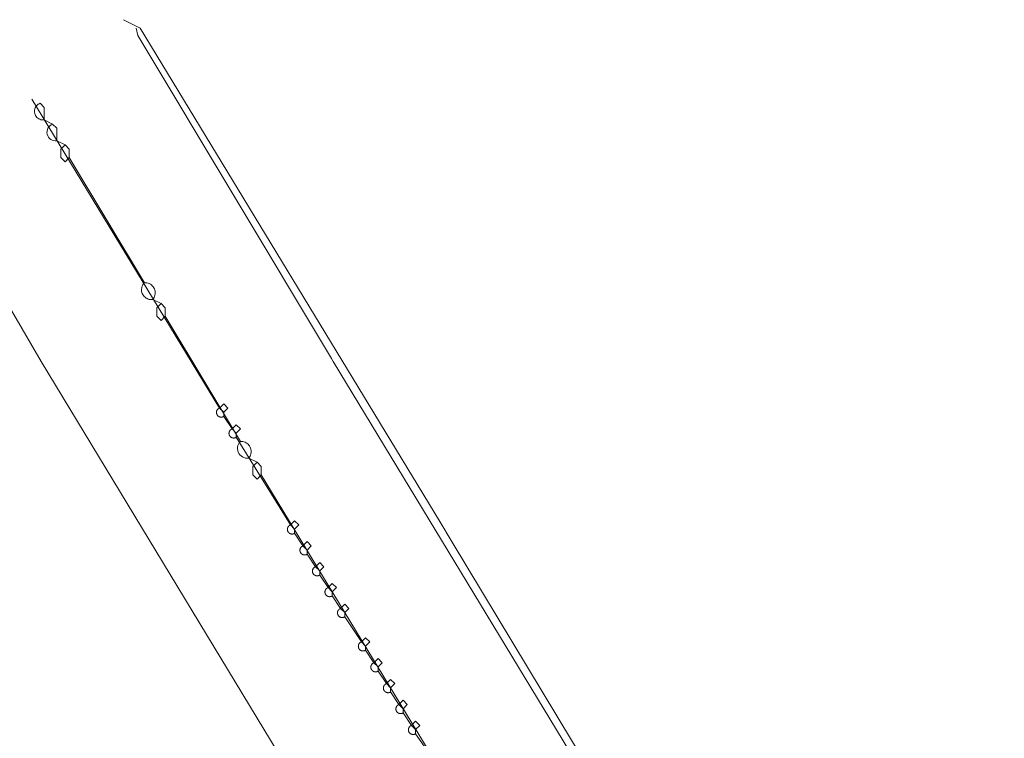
# Model space of a CAD drawing. Header units: inches. Extents: x 158416 to 160804, y 432611 to 437652.
# Tile 168 of 193: x 159251 to 159329, y 436065 to 436122. Entities that reach past the tile are written whole.
import ezdxf

# ---------------------------------------------------------------- set-up
doc = ezdxf.new("R2010")
doc.units = ezdxf.units.IN
doc.header["$MEASUREMENT"] = 0
doc.linetypes.add('DASHDOT', pattern=[0])
for name, color, linetype in [('4.2-K&L-LAAGSPANNING', 10, 'Continuous'), ('4.2-K&L-MIDDENSPANNING', 10, 'Continuous'), ('4.2-K&L-SIGNAAL UPC', 222, 'Continuous')]:
    doc.layers.add(name, color=color, linetype=linetype)

msp = doc.modelspace()

# ---------------------------------------------------------------- linework, layer by layer
at = {"layer": '4.2-K&L-LAAGSPANNING', "linetype": 'DASHDOT', "lineweight": 0, "ltscale": 2}
for points in [[(159283, 436064, 0), (159282.333, 436065, 0), (159282.333, 436065.333, 0), (159282, 436065.667, 0), (159281.333, 436066.667, 0), (159281.333, 436067, 0), (159281, 436067.333, 0), (159280.333, 436068.333, 0), (159280.333, 436068.667, 0), (159280, 436069, 0), (159279.333, 436070, 0), (159279.333, 436070.333, 0), (159279, 436070.667, 0), (159278.333, 436071.667, 0), (159278.333, 436072, 0), (159278, 436072.333, 0), (159276.667, 436074.333, 0), (159276.667, 436074.667, 0), (159276.333, 436075, 0), (159275.667, 436076, 0), (159275.667, 436076.333, 0), (159275.333, 436076.667, 0), (159274.667, 436077.667, 0), (159274.667, 436078, 0), (159274.333, 436078.333, 0), (159273.667, 436079.333, 0), (159273.667, 436079.667, 0), (159273.333, 436080, 0), (159272.667, 436081, 0), (159272.667, 436081.333, 0), (159272.333, 436081.667, 0), (159268, 436088.667, 0), (159268, 436089, 0), (159267.667, 436089.333, 0), (159267, 436090.333, 0), (159267, 436090.667, 0), (159266.667, 436091, 0), (159251.667, 436115.667, 0)], [(159373.413, 435895.06, 0), (159252.41, 436094.718, 0), (159247, 436104, 0)], [(159267, 436090.333, 0), (159266.985, 436090.324, 0), (159266.969, 436090.316, 0), (159266.953, 436090.308, 0), (159266.937, 436090.301, 0), (159266.921, 436090.295, 0), (159266.904, 436090.289, 0), (159266.887, 436090.284, 0), (159266.869, 436090.281, 0), (159266.852, 436090.278, 0), (159266.834, 436090.275, 0), (159266.817, 436090.274, 0), (159266.799, 436090.274, 0), (159266.781, 436090.274, 0), (159266.763, 436090.275, 0), (159266.746, 436090.277, 0), (159266.728, 436090.28, 0), (159266.711, 436090.284, 0), (159266.694, 436090.288, 0), (159266.677, 436090.293, 0), (159266.66, 436090.299, 0), (159266.644, 436090.306, 0), (159266.628, 436090.314, 0), (159266.612, 436090.322, 0), (159266.597, 436090.331, 0), (159266.582, 436090.341, 0), (159266.568, 436090.352, 0), (159266.554, 436090.363, 0), (159266.541, 436090.375, 0), (159266.528, 436090.387, 0), (159266.516, 436090.4, 0), (159266.505, 436090.414, 0), (159266.494, 436090.428, 0), (159266.484, 436090.442, 0), (159266.474, 436090.457, 0), (159266.466, 436090.473, 0), (159266.458, 436090.489, 0), (159266.451, 436090.505, 0), (159266.444, 436090.522, 0), (159266.439, 436090.538, 0), (159266.434, 436090.555, 0), (159266.43, 436090.573, 0), (159266.427, 436090.59, 0), (159266.424, 436090.608, 0), (159266.423, 436090.625, 0), (159266.422, 436090.643, 0), (159266.422, 436090.661, 0), (159266.423, 436090.679, 0), (159266.425, 436090.696, 0), (159266.428, 436090.714, 0), (159266.431, 436090.731, 0), (159266.436, 436090.748, 0), (159266.441, 436090.765, 0), (159266.447, 436090.782, 0), (159266.453, 436090.799, 0), (159266.461, 436090.815, 0), (159266.469, 436090.83, 0), (159266.478, 436090.846, 0), (159266.488, 436090.86, 0), (159266.498, 436090.875, 0), (159266.509, 436090.889, 0), (159266.521, 436090.902, 0), (159266.533, 436090.915, 0), (159266.546, 436090.927, 0), (159266.559, 436090.939, 0), (159266.573, 436090.95, 0), (159266.588, 436090.96, 0), (159266.603, 436090.969, 0), (159266.618, 436090.978, 0), (159266.634, 436090.986, 0), (159266.65, 436090.994, 0), (159266.667, 436091, 0), (159267, 436091.333, 0), (159267.333, 436091, 0), (159267, 436090.667, 0)], [(159268, 436088.667, 0), (159267.985, 436088.657, 0), (159267.969, 436088.649, 0), (159267.953, 436088.641, 0), (159267.937, 436088.634, 0), (159267.921, 436088.628, 0), (159267.904, 436088.622, 0), (159267.887, 436088.618, 0), (159267.869, 436088.614, 0), (159267.852, 436088.611, 0), (159267.834, 436088.608, 0), (159267.816, 436088.607, 0), (159267.799, 436088.607, 0), (159267.781, 436088.607, 0), (159267.763, 436088.608, 0), (159267.746, 436088.61, 0), (159267.728, 436088.613, 0), (159267.711, 436088.616, 0), (159267.693, 436088.621, 0), (159267.676, 436088.626, 0), (159267.66, 436088.632, 0), (159267.643, 436088.639, 0), (159267.627, 436088.647, 0), (159267.612, 436088.655, 0), (159267.596, 436088.664, 0), (159267.582, 436088.674, 0), (159267.567, 436088.685, 0), (159267.554, 436088.696, 0), (159267.54, 436088.708, 0), (159267.528, 436088.72, 0), (159267.516, 436088.733, 0), (159267.504, 436088.747, 0), (159267.493, 436088.761, 0), (159267.483, 436088.775, 0), (159267.474, 436088.79, 0), (159267.465, 436088.806, 0), (159267.457, 436088.822, 0), (159267.45, 436088.838, 0), (159267.444, 436088.855, 0), (159267.438, 436088.871, 0), (159267.433, 436088.888, 0), (159267.429, 436088.906, 0), (159267.426, 436088.923, 0), (159267.424, 436088.941, 0), (159267.422, 436088.959, 0), (159267.421, 436088.976, 0), (159267.422, 436088.994, 0), (159267.423, 436089.012, 0), (159267.425, 436089.029, 0), (159267.427, 436089.047, 0), (159267.431, 436089.064, 0), (159267.435, 436089.082, 0), (159267.44, 436089.099, 0), (159267.446, 436089.115, 0), (159267.453, 436089.132, 0), (159267.46, 436089.148, 0), (159267.469, 436089.164, 0), (159267.478, 436089.179, 0), (159267.487, 436089.194, 0), (159267.498, 436089.208, 0), (159267.509, 436089.222, 0), (159267.52, 436089.235, 0), (159267.533, 436089.248, 0), (159267.546, 436089.26, 0), (159267.559, 436089.272, 0), (159267.573, 436089.283, 0), (159267.588, 436089.293, 0), (159267.603, 436089.303, 0), (159267.618, 436089.311, 0), (159267.634, 436089.319, 0), (159267.65, 436089.327, 0), (159267.667, 436089.333, 0), (159268, 436089.667, 0), (159268.333, 436089.333, 0), (159268, 436089, 0)], [(159272.667, 436081, 0), (159272.652, 436080.991, 0), (159272.636, 436080.982, 0), (159272.62, 436080.974, 0), (159272.604, 436080.967, 0), (159272.587, 436080.961, 0), (159272.57, 436080.956, 0), (159272.553, 436080.951, 0), (159272.536, 436080.947, 0), (159272.518, 436080.944, 0), (159272.501, 436080.942, 0), (159272.483, 436080.94, 0), (159272.465, 436080.94, 0), (159272.447, 436080.94, 0), (159272.43, 436080.941, 0), (159272.412, 436080.943, 0), (159272.394, 436080.946, 0), (159272.377, 436080.95, 0), (159272.36, 436080.954, 0), (159272.343, 436080.959, 0), (159272.326, 436080.965, 0), (159272.31, 436080.972, 0), (159272.294, 436080.98, 0), (159272.278, 436080.988, 0), (159272.263, 436080.997, 0), (159272.248, 436081.007, 0), (159272.234, 436081.018, 0), (159272.22, 436081.029, 0), (159272.207, 436081.041, 0), (159272.194, 436081.053, 0), (159272.182, 436081.066, 0), (159272.17, 436081.08, 0), (159272.16, 436081.094, 0), (159272.149, 436081.109, 0), (159272.14, 436081.124, 0), (159272.131, 436081.139, 0), (159272.123, 436081.155, 0), (159272.116, 436081.171, 0), (159272.11, 436081.188, 0), (159272.104, 436081.205, 0), (159272.099, 436081.222, 0), (159272.095, 436081.239, 0), (159272.092, 436081.257, 0), (159272.09, 436081.274, 0), (159272.088, 436081.292, 0), (159272.088, 436081.31, 0), (159272.088, 436081.327, 0), (159272.089, 436081.345, 0), (159272.091, 436081.363, 0), (159272.093, 436081.38, 0), (159272.097, 436081.398, 0), (159272.101, 436081.415, 0), (159272.107, 436081.432, 0), (159272.112, 436081.449, 0), (159272.119, 436081.465, 0), (159272.127, 436081.481, 0), (159272.135, 436081.497, 0), (159272.144, 436081.512, 0), (159272.154, 436081.527, 0), (159272.164, 436081.542, 0), (159272.175, 436081.556, 0), (159272.187, 436081.569, 0), (159272.199, 436081.582, 0), (159272.212, 436081.594, 0), (159272.226, 436081.605, 0), (159272.24, 436081.616, 0), (159272.254, 436081.626, 0), (159272.269, 436081.636, 0), (159272.285, 436081.645, 0), (159272.301, 436081.653, 0), (159272.317, 436081.66, 0), (159272.333, 436081.667, 0), (159272.667, 436082, 0), (159273, 436081.667, 0), (159272.667, 436081.333, 0)], [(159273.667, 436079.333, 0), (159273.652, 436079.324, 0), (159273.636, 436079.316, 0), (159273.62, 436079.308, 0), (159273.604, 436079.301, 0), (159273.587, 436079.294, 0), (159273.57, 436079.289, 0), (159273.553, 436079.284, 0), (159273.536, 436079.281, 0), (159273.518, 436079.278, 0), (159273.501, 436079.275, 0), (159273.483, 436079.274, 0), (159273.465, 436079.274, 0), (159273.448, 436079.274, 0), (159273.43, 436079.275, 0), (159273.412, 436079.277, 0), (159273.395, 436079.28, 0), (159273.377, 436079.284, 0), (159273.36, 436079.288, 0), (159273.343, 436079.293, 0), (159273.327, 436079.299, 0), (159273.31, 436079.306, 0), (159273.294, 436079.314, 0), (159273.279, 436079.322, 0), (159273.263, 436079.331, 0), (159273.249, 436079.341, 0), (159273.234, 436079.352, 0), (159273.221, 436079.363, 0), (159273.207, 436079.375, 0), (159273.195, 436079.387, 0), (159273.183, 436079.4, 0), (159273.171, 436079.414, 0), (159273.16, 436079.428, 0), (159273.15, 436079.442, 0), (159273.141, 436079.457, 0), (159273.132, 436079.473, 0), (159273.124, 436079.489, 0), (159273.117, 436079.505, 0), (159273.111, 436079.522, 0), (159273.105, 436079.538, 0), (159273.1, 436079.555, 0), (159273.096, 436079.573, 0), (159273.093, 436079.59, 0), (159273.091, 436079.608, 0), (159273.089, 436079.625, 0), (159273.089, 436079.643, 0), (159273.089, 436079.661, 0), (159273.09, 436079.679, 0), (159273.092, 436079.696, 0), (159273.094, 436079.714, 0), (159273.098, 436079.731, 0), (159273.102, 436079.748, 0), (159273.107, 436079.765, 0), (159273.113, 436079.782, 0), (159273.12, 436079.799, 0), (159273.127, 436079.815, 0), (159273.136, 436079.83, 0), (159273.145, 436079.846, 0), (159273.154, 436079.861, 0), (159273.165, 436079.875, 0), (159273.176, 436079.889, 0), (159273.187, 436079.902, 0), (159273.2, 436079.915, 0), (159273.213, 436079.927, 0), (159273.226, 436079.939, 0), (159273.24, 436079.95, 0), (159273.255, 436079.96, 0), (159273.269, 436079.969, 0), (159273.285, 436079.978, 0), (159273.301, 436079.986, 0), (159273.317, 436079.994, 0), (159273.333, 436080, 0), (159273.667, 436080.333, 0), (159274, 436080, 0), (159273.667, 436079.667, 0)], [(159274.667, 436077.667, 0), (159274.652, 436077.657, 0), (159274.636, 436077.649, 0), (159274.62, 436077.641, 0), (159274.604, 436077.634, 0), (159274.587, 436077.628, 0), (159274.57, 436077.622, 0), (159274.553, 436077.617, 0), (159274.536, 436077.614, 0), (159274.518, 436077.611, 0), (159274.501, 436077.608, 0), (159274.483, 436077.607, 0), (159274.465, 436077.606, 0), (159274.447, 436077.607, 0), (159274.43, 436077.608, 0), (159274.412, 436077.61, 0), (159274.395, 436077.613, 0), (159274.377, 436077.616, 0), (159274.36, 436077.621, 0), (159274.343, 436077.626, 0), (159274.326, 436077.632, 0), (159274.31, 436077.639, 0), (159274.294, 436077.647, 0), (159274.278, 436077.655, 0), (159274.263, 436077.664, 0), (159274.248, 436077.674, 0), (159274.234, 436077.685, 0), (159274.22, 436077.696, 0), (159274.207, 436077.708, 0), (159274.194, 436077.72, 0), (159274.182, 436077.733, 0), (159274.171, 436077.747, 0), (159274.16, 436077.761, 0), (159274.15, 436077.775, 0), (159274.14, 436077.79, 0), (159274.132, 436077.806, 0), (159274.124, 436077.822, 0), (159274.116, 436077.838, 0), (159274.11, 436077.855, 0), (159274.104, 436077.871, 0), (159274.1, 436077.888, 0), (159274.096, 436077.906, 0), (159274.092, 436077.923, 0), (159274.09, 436077.941, 0), (159274.089, 436077.959, 0), (159274.088, 436077.976, 0), (159274.088, 436077.994, 0), (159274.089, 436078.012, 0), (159274.091, 436078.029, 0), (159274.094, 436078.047, 0), (159274.097, 436078.064, 0), (159274.102, 436078.082, 0), (159274.107, 436078.099, 0), (159274.113, 436078.115, 0), (159274.119, 436078.132, 0), (159274.127, 436078.148, 0), (159274.135, 436078.164, 0), (159274.144, 436078.179, 0), (159274.154, 436078.194, 0), (159274.164, 436078.208, 0), (159274.175, 436078.222, 0), (159274.187, 436078.235, 0), (159274.199, 436078.248, 0), (159274.212, 436078.26, 0), (159274.226, 436078.272, 0), (159274.24, 436078.283, 0), (159274.254, 436078.293, 0), (159274.269, 436078.303, 0), (159274.285, 436078.311, 0), (159274.301, 436078.319, 0), (159274.317, 436078.327, 0), (159274.333, 436078.333, 0), (159274.667, 436078.667, 0), (159275, 436078.333, 0), (159274.667, 436078, 0)], [(159275.667, 436076, 0), (159275.652, 436075.991, 0), (159275.636, 436075.982, 0), (159275.62, 436075.974, 0), (159275.604, 436075.967, 0), (159275.587, 436075.961, 0), (159275.57, 436075.956, 0), (159275.553, 436075.951, 0), (159275.536, 436075.947, 0), (159275.518, 436075.944, 0), (159275.501, 436075.942, 0), (159275.483, 436075.94, 0), (159275.465, 436075.94, 0), (159275.447, 436075.94, 0), (159275.43, 436075.941, 0), (159275.412, 436075.943, 0), (159275.394, 436075.946, 0), (159275.377, 436075.95, 0), (159275.36, 436075.954, 0), (159275.343, 436075.959, 0), (159275.326, 436075.965, 0), (159275.31, 436075.972, 0), (159275.294, 436075.98, 0), (159275.278, 436075.988, 0), (159275.263, 436075.997, 0), (159275.248, 436076.007, 0), (159275.234, 436076.018, 0), (159275.22, 436076.029, 0), (159275.207, 436076.041, 0), (159275.194, 436076.053, 0), (159275.182, 436076.066, 0), (159275.17, 436076.08, 0), (159275.16, 436076.094, 0), (159275.149, 436076.109, 0), (159275.14, 436076.124, 0), (159275.131, 436076.139, 0), (159275.123, 436076.155, 0), (159275.116, 436076.171, 0), (159275.11, 436076.188, 0), (159275.104, 436076.205, 0), (159275.099, 436076.222, 0), (159275.095, 436076.239, 0), (159275.092, 436076.257, 0), (159275.09, 436076.274, 0), (159275.088, 436076.292, 0), (159275.088, 436076.31, 0), (159275.088, 436076.327, 0), (159275.089, 436076.345, 0), (159275.091, 436076.363, 0), (159275.093, 436076.38, 0), (159275.097, 436076.398, 0), (159275.101, 436076.415, 0), (159275.107, 436076.432, 0), (159275.112, 436076.449, 0), (159275.119, 436076.465, 0), (159275.127, 436076.481, 0), (159275.135, 436076.497, 0), (159275.144, 436076.512, 0), (159275.154, 436076.527, 0), (159275.164, 436076.542, 0), (159275.175, 436076.556, 0), (159275.187, 436076.569, 0), (159275.199, 436076.582, 0), (159275.212, 436076.594, 0), (159275.226, 436076.605, 0), (159275.24, 436076.616, 0), (159275.254, 436076.626, 0), (159275.269, 436076.636, 0), (159275.285, 436076.645, 0), (159275.301, 436076.653, 0), (159275.317, 436076.66, 0), (159275.333, 436076.667, 0), (159275.667, 436077, 0), (159276, 436076.667, 0), (159275.667, 436076.333, 0)], [(159276.667, 436074.333, 0), (159276.652, 436074.324, 0), (159276.636, 436074.316, 0), (159276.62, 436074.308, 0), (159276.604, 436074.301, 0), (159276.587, 436074.294, 0), (159276.57, 436074.289, 0), (159276.553, 436074.284, 0), (159276.536, 436074.281, 0), (159276.518, 436074.278, 0), (159276.501, 436074.275, 0), (159276.483, 436074.274, 0), (159276.465, 436074.274, 0), (159276.448, 436074.274, 0), (159276.43, 436074.275, 0), (159276.412, 436074.277, 0), (159276.395, 436074.28, 0), (159276.377, 436074.284, 0), (159276.36, 436074.288, 0), (159276.343, 436074.293, 0), (159276.327, 436074.299, 0), (159276.31, 436074.306, 0), (159276.294, 436074.314, 0), (159276.279, 436074.322, 0), (159276.263, 436074.331, 0), (159276.249, 436074.341, 0), (159276.234, 436074.352, 0), (159276.221, 436074.363, 0), (159276.207, 436074.375, 0), (159276.195, 436074.387, 0), (159276.183, 436074.4, 0), (159276.171, 436074.414, 0), (159276.16, 436074.428, 0), (159276.15, 436074.442, 0), (159276.141, 436074.457, 0), (159276.132, 436074.473, 0), (159276.124, 436074.489, 0), (159276.117, 436074.505, 0), (159276.111, 436074.522, 0), (159276.105, 436074.538, 0), (159276.1, 436074.555, 0), (159276.096, 436074.573, 0), (159276.093, 436074.59, 0), (159276.091, 436074.608, 0), (159276.089, 436074.625, 0), (159276.089, 436074.643, 0), (159276.089, 436074.661, 0), (159276.09, 436074.679, 0), (159276.092, 436074.696, 0), (159276.094, 436074.714, 0), (159276.098, 436074.731, 0), (159276.102, 436074.748, 0), (159276.107, 436074.765, 0), (159276.113, 436074.782, 0), (159276.12, 436074.799, 0), (159276.127, 436074.815, 0), (159276.136, 436074.83, 0), (159276.145, 436074.846, 0), (159276.154, 436074.861, 0), (159276.165, 436074.875, 0), (159276.176, 436074.889, 0), (159276.187, 436074.902, 0), (159276.2, 436074.915, 0), (159276.213, 436074.927, 0), (159276.226, 436074.939, 0), (159276.24, 436074.95, 0), (159276.255, 436074.96, 0), (159276.269, 436074.969, 0), (159276.285, 436074.978, 0), (159276.301, 436074.986, 0), (159276.317, 436074.994, 0), (159276.333, 436075, 0), (159276.667, 436075.333, 0), (159277, 436075, 0), (159276.667, 436074.667, 0)], [(159278.333, 436071.667, 0), (159278.318, 436071.657, 0), (159278.303, 436071.649, 0), (159278.287, 436071.641, 0), (159278.27, 436071.634, 0), (159278.254, 436071.628, 0), (159278.237, 436071.622, 0), (159278.22, 436071.617, 0), (159278.202, 436071.614, 0), (159278.185, 436071.61, 0), (159278.167, 436071.608, 0), (159278.15, 436071.607, 0), (159278.132, 436071.606, 0), (159278.114, 436071.607, 0), (159278.096, 436071.608, 0), (159278.079, 436071.61, 0), (159278.061, 436071.613, 0), (159278.044, 436071.616, 0), (159278.026, 436071.621, 0), (159278.009, 436071.626, 0), (159277.993, 436071.632, 0), (159277.976, 436071.639, 0), (159277.96, 436071.647, 0), (159277.945, 436071.655, 0), (159277.929, 436071.664, 0), (159277.915, 436071.674, 0), (159277.9, 436071.684, 0), (159277.886, 436071.696, 0), (159277.873, 436071.707, 0), (159277.86, 436071.72, 0), (159277.848, 436071.733, 0), (159277.837, 436071.746, 0), (159277.826, 436071.761, 0), (159277.816, 436071.775, 0), (159277.807, 436071.79, 0), (159277.798, 436071.806, 0), (159277.79, 436071.822, 0), (159277.783, 436071.838, 0), (159277.776, 436071.854, 0), (159277.771, 436071.871, 0), (159277.766, 436071.888, 0), (159277.762, 436071.906, 0), (159277.759, 436071.923, 0), (159277.756, 436071.941, 0), (159277.755, 436071.959, 0), (159277.754, 436071.976, 0), (159277.755, 436071.994, 0), (159277.756, 436072.012, 0), (159277.757, 436072.03, 0), (159277.76, 436072.047, 0), (159277.764, 436072.064, 0), (159277.768, 436072.082, 0), (159277.773, 436072.099, 0), (159277.779, 436072.115, 0), (159277.786, 436072.132, 0), (159277.793, 436072.148, 0), (159277.802, 436072.164, 0), (159277.811, 436072.179, 0), (159277.82, 436072.194, 0), (159277.831, 436072.208, 0), (159277.842, 436072.222, 0), (159277.854, 436072.236, 0), (159277.866, 436072.248, 0), (159277.879, 436072.26, 0), (159277.892, 436072.272, 0), (159277.907, 436072.283, 0), (159277.921, 436072.293, 0), (159277.936, 436072.303, 0), (159277.952, 436072.311, 0), (159277.967, 436072.32, 0), (159277.984, 436072.327, 0), (159278, 436072.333, 0), (159278.333, 436072.667, 0), (159278.667, 436072.333, 0), (159278.333, 436072, 0)], [(159279.333, 436070, 0), (159279.318, 436069.991, 0), (159279.303, 436069.982, 0), (159279.287, 436069.974, 0), (159279.27, 436069.967, 0), (159279.254, 436069.961, 0), (159279.237, 436069.955, 0), (159279.22, 436069.951, 0), (159279.202, 436069.947, 0), (159279.185, 436069.944, 0), (159279.167, 436069.942, 0), (159279.149, 436069.94, 0), (159279.132, 436069.94, 0), (159279.114, 436069.94, 0), (159279.096, 436069.941, 0), (159279.079, 436069.943, 0), (159279.061, 436069.946, 0), (159279.044, 436069.949, 0), (159279.026, 436069.954, 0), (159279.009, 436069.959, 0), (159278.993, 436069.965, 0), (159278.976, 436069.972, 0), (159278.96, 436069.98, 0), (159278.945, 436069.988, 0), (159278.929, 436069.997, 0), (159278.914, 436070.007, 0), (159278.9, 436070.018, 0), (159278.886, 436070.029, 0), (159278.873, 436070.041, 0), (159278.86, 436070.053, 0), (159278.848, 436070.066, 0), (159278.837, 436070.08, 0), (159278.826, 436070.094, 0), (159278.816, 436070.108, 0), (159278.806, 436070.124, 0), (159278.798, 436070.139, 0), (159278.79, 436070.155, 0), (159278.783, 436070.171, 0), (159278.776, 436070.188, 0), (159278.771, 436070.205, 0), (159278.766, 436070.222, 0), (159278.762, 436070.239, 0), (159278.759, 436070.257, 0), (159278.756, 436070.274, 0), (159278.755, 436070.292, 0), (159278.754, 436070.31, 0), (159278.754, 436070.327, 0), (159278.755, 436070.345, 0), (159278.757, 436070.363, 0), (159278.76, 436070.38, 0), (159278.763, 436070.398, 0), (159278.768, 436070.415, 0), (159278.773, 436070.432, 0), (159278.779, 436070.449, 0), (159278.786, 436070.465, 0), (159278.793, 436070.481, 0), (159278.802, 436070.497, 0), (159278.811, 436070.512, 0), (159278.82, 436070.527, 0), (159278.831, 436070.542, 0), (159278.842, 436070.556, 0), (159278.854, 436070.569, 0), (159278.866, 436070.582, 0), (159278.879, 436070.594, 0), (159278.892, 436070.605, 0), (159278.906, 436070.616, 0), (159278.921, 436070.627, 0), (159278.936, 436070.636, 0), (159278.952, 436070.645, 0), (159278.967, 436070.653, 0), (159278.984, 436070.66, 0), (159279, 436070.667, 0), (159279.333, 436071, 0), (159279.667, 436070.667, 0), (159279.333, 436070.333, 0)], [(159280.333, 436068.333, 0), (159280.318, 436068.324, 0), (159280.303, 436068.315, 0), (159280.287, 436068.308, 0), (159280.27, 436068.301, 0), (159280.254, 436068.294, 0), (159280.237, 436068.289, 0), (159280.22, 436068.284, 0), (159280.202, 436068.28, 0), (159280.185, 436068.277, 0), (159280.167, 436068.275, 0), (159280.15, 436068.274, 0), (159280.132, 436068.273, 0), (159280.114, 436068.274, 0), (159280.096, 436068.275, 0), (159280.079, 436068.277, 0), (159280.061, 436068.28, 0), (159280.044, 436068.283, 0), (159280.027, 436068.288, 0), (159280.01, 436068.293, 0), (159279.993, 436068.299, 0), (159279.977, 436068.306, 0), (159279.961, 436068.314, 0), (159279.945, 436068.322, 0), (159279.93, 436068.331, 0), (159279.915, 436068.341, 0), (159279.901, 436068.352, 0), (159279.887, 436068.363, 0), (159279.874, 436068.375, 0), (159279.861, 436068.387, 0), (159279.849, 436068.4, 0), (159279.838, 436068.414, 0), (159279.827, 436068.428, 0), (159279.817, 436068.442, 0), (159279.807, 436068.457, 0), (159279.799, 436068.473, 0), (159279.791, 436068.489, 0), (159279.783, 436068.505, 0), (159279.777, 436068.522, 0), (159279.771, 436068.538, 0), (159279.767, 436068.555, 0), (159279.763, 436068.573, 0), (159279.759, 436068.59, 0), (159279.757, 436068.608, 0), (159279.756, 436068.625, 0), (159279.755, 436068.643, 0), (159279.755, 436068.661, 0), (159279.756, 436068.679, 0), (159279.758, 436068.696, 0), (159279.761, 436068.714, 0), (159279.764, 436068.731, 0), (159279.769, 436068.749, 0), (159279.774, 436068.765, 0), (159279.78, 436068.782, 0), (159279.786, 436068.799, 0), (159279.794, 436068.815, 0), (159279.802, 436068.83, 0), (159279.811, 436068.846, 0), (159279.821, 436068.861, 0), (159279.831, 436068.875, 0), (159279.842, 436068.889, 0), (159279.854, 436068.902, 0), (159279.866, 436068.915, 0), (159279.879, 436068.927, 0), (159279.893, 436068.939, 0), (159279.907, 436068.95, 0), (159279.921, 436068.96, 0), (159279.936, 436068.969, 0), (159279.952, 436068.978, 0), (159279.967, 436068.986, 0), (159279.984, 436068.994, 0), (159280, 436069, 0), (159280.333, 436069.333, 0), (159280.667, 436069, 0), (159280.333, 436068.667, 0)], [(159281.333, 436066.667, 0), (159281.318, 436066.657, 0), (159281.303, 436066.649, 0), (159281.287, 436066.641, 0), (159281.27, 436066.634, 0), (159281.254, 436066.628, 0), (159281.237, 436066.622, 0), (159281.22, 436066.617, 0), (159281.202, 436066.614, 0), (159281.185, 436066.61, 0), (159281.167, 436066.608, 0), (159281.15, 436066.607, 0), (159281.132, 436066.606, 0), (159281.114, 436066.607, 0), (159281.096, 436066.608, 0), (159281.079, 436066.61, 0), (159281.061, 436066.613, 0), (159281.044, 436066.616, 0), (159281.026, 436066.621, 0), (159281.009, 436066.626, 0), (159280.993, 436066.632, 0), (159280.976, 436066.639, 0), (159280.96, 436066.647, 0), (159280.945, 436066.655, 0), (159280.929, 436066.664, 0), (159280.915, 436066.674, 0), (159280.9, 436066.684, 0), (159280.886, 436066.696, 0), (159280.873, 436066.707, 0), (159280.86, 436066.72, 0), (159280.848, 436066.733, 0), (159280.837, 436066.746, 0), (159280.826, 436066.761, 0), (159280.816, 436066.775, 0), (159280.807, 436066.79, 0), (159280.798, 436066.806, 0), (159280.79, 436066.822, 0), (159280.783, 436066.838, 0), (159280.776, 436066.854, 0), (159280.771, 436066.871, 0), (159280.766, 436066.888, 0), (159280.762, 436066.906, 0), (159280.759, 436066.923, 0), (159280.756, 436066.941, 0), (159280.755, 436066.959, 0), (159280.754, 436066.976, 0), (159280.755, 436066.994, 0), (159280.756, 436067.012, 0), (159280.757, 436067.03, 0), (159280.76, 436067.047, 0), (159280.764, 436067.064, 0), (159280.768, 436067.082, 0), (159280.773, 436067.099, 0), (159280.779, 436067.115, 0), (159280.786, 436067.132, 0), (159280.793, 436067.148, 0), (159280.802, 436067.164, 0), (159280.811, 436067.179, 0), (159280.82, 436067.194, 0), (159280.831, 436067.208, 0), (159280.842, 436067.222, 0), (159280.854, 436067.236, 0), (159280.866, 436067.248, 0), (159280.879, 436067.26, 0), (159280.892, 436067.272, 0), (159280.907, 436067.283, 0), (159280.921, 436067.293, 0), (159280.936, 436067.303, 0), (159280.952, 436067.311, 0), (159280.967, 436067.32, 0), (159280.984, 436067.327, 0), (159281, 436067.333, 0), (159281.333, 436067.667, 0), (159281.667, 436067.333, 0), (159281.333, 436067, 0)], [(159282.333, 436065, 0), (159282.318, 436064.991, 0), (159282.303, 436064.982, 0), (159282.287, 436064.974, 0), (159282.27, 436064.967, 0), (159282.254, 436064.961, 0), (159282.237, 436064.955, 0), (159282.22, 436064.951, 0), (159282.202, 436064.947, 0), (159282.185, 436064.944, 0), (159282.167, 436064.942, 0), (159282.149, 436064.94, 0), (159282.132, 436064.94, 0), (159282.114, 436064.94, 0), (159282.096, 436064.941, 0), (159282.079, 436064.943, 0), (159282.061, 436064.946, 0), (159282.044, 436064.949, 0), (159282.026, 436064.954, 0), (159282.009, 436064.959, 0), (159281.993, 436064.965, 0), (159281.976, 436064.972, 0), (159281.96, 436064.98, 0), (159281.945, 436064.988, 0), (159281.929, 436064.997, 0), (159281.914, 436065.007, 0), (159281.9, 436065.018, 0), (159281.886, 436065.029, 0), (159281.873, 436065.041, 0), (159281.86, 436065.053, 0), (159281.848, 436065.066, 0), (159281.837, 436065.08, 0), (159281.826, 436065.094, 0), (159281.816, 436065.108, 0), (159281.806, 436065.124, 0), (159281.798, 436065.139, 0), (159281.79, 436065.155, 0), (159281.783, 436065.171, 0), (159281.776, 436065.188, 0), (159281.771, 436065.205, 0), (159281.766, 436065.222, 0), (159281.762, 436065.239, 0), (159281.759, 436065.257, 0), (159281.756, 436065.274, 0), (159281.755, 436065.292, 0), (159281.754, 436065.31, 0), (159281.754, 436065.327, 0), (159281.755, 436065.345, 0), (159281.757, 436065.363, 0), (159281.76, 436065.38, 0), (159281.763, 436065.398, 0), (159281.768, 436065.415, 0), (159281.773, 436065.432, 0), (159281.779, 436065.449, 0), (159281.786, 436065.465, 0), (159281.793, 436065.481, 0), (159281.802, 436065.497, 0), (159281.811, 436065.512, 0), (159281.82, 436065.527, 0), (159281.831, 436065.542, 0), (159281.842, 436065.556, 0), (159281.854, 436065.569, 0), (159281.866, 436065.582, 0), (159281.879, 436065.594, 0), (159281.892, 436065.605, 0), (159281.906, 436065.616, 0), (159281.921, 436065.627, 0), (159281.936, 436065.636, 0), (159281.952, 436065.645, 0), (159281.967, 436065.653, 0), (159281.984, 436065.66, 0), (159282, 436065.667, 0), (159282.333, 436066, 0), (159282.667, 436065.667, 0), (159282.333, 436065.333, 0)]]:
    msp.add_polyline3d(points, dxfattribs=at)
at = {"layer": '4.2-K&L-MIDDENSPANNING', "linetype": 'Continuous', "lineweight": 0, "ltscale": 1.75}
for points in [[(159407.667, 435748.333, 0), (159408, 435748.667, 0), (159403.493, 435853.673, 0), (159403.174, 435861.327, 0), (159403.086, 435863.353, 0), (159402.805, 435865.361, 0), (159402.333, 435867.333, 0), (159402.333, 435868, 0), (159402, 435868.333, 0), (159399.233, 435876.633, 0), (159394.216, 435896.637, 0), (159391.433, 435904.033, 0), (159275.744, 436094.718, 0), (159275.6, 436094.967, 0), (159260.133, 436120.733, 0), (159260, 436121.333, 0)], [(159261.333, 436099.667, 0), (159261.394, 436099.746, 0), (159261.444, 436099.833, 0), (159261.483, 436099.924, 0), (159261.511, 436100.02, 0), (159261.526, 436100.119, 0), (159261.529, 436100.219, 0), (159261.52, 436100.318, 0), (159261.499, 436100.416, 0), (159261.465, 436100.51, 0), (159261.421, 436100.6, 0), (159261.365, 436100.683, 0), (159261.3, 436100.758, 0), (159261.226, 436100.826, 0), (159261.144, 436100.883, 0), (159261.056, 436100.93, 0), (159260.963, 436100.965, 0), (159260.866, 436100.989, 0), (159260.767, 436101.001, 0), (159260.667, 436101, 0), (159254.667, 436111, 0), (159254.667, 436111.667, 0), (159254.333, 436112, 0), (159253.667, 436112.333, 0), (159253.667, 436113.333, 0), (159253.333, 436113.667, 0), (159252.667, 436114, 0), (159252.667, 436115, 0), (159252.333, 436115.333, 0), (159252.25, 436115.296, 0), (159252.172, 436115.247, 0), (159252.102, 436115.189, 0), (159252.04, 436115.122, 0), (159251.987, 436115.047, 0), (159251.944, 436114.966, 0), (159251.913, 436114.88, 0), (159251.893, 436114.791, 0), (159251.885, 436114.7, 0), (159251.889, 436114.608, 0), (159251.906, 436114.518, 0), (159251.934, 436114.431, 0), (159251.973, 436114.348, 0), (159252.023, 436114.272, 0), (159252.082, 436114.202, 0), (159252.151, 436114.141, 0), (159252.226, 436114.09, 0), (159252.308, 436114.049, 0), (159252.394, 436114.019, 0), (159252.484, 436114, 0), (159252.575, 436113.994, 0), (159252.667, 436114, 0)], [(159254.667, 436111, 0), (159254.333, 436110.667, 0), (159254, 436111, 0), (159254, 436111.667, 0), (159254.333, 436112, 0)], [(159269, 436087, 0), (159269.058, 436087.075, 0), (159269.106, 436087.157, 0), (159269.145, 436087.244, 0), (159269.173, 436087.334, 0), (159269.19, 436087.428, 0), (159269.196, 436087.522, 0), (159269.191, 436087.617, 0), (159269.175, 436087.711, 0), (159269.148, 436087.802, 0), (159269.111, 436087.889, 0), (159269.064, 436087.971, 0), (159269.007, 436088.047, 0), (159268.942, 436088.116, 0), (159268.869, 436088.177, 0), (159268.789, 436088.229, 0), (159268.704, 436088.271, 0), (159268.615, 436088.303, 0), (159268.523, 436088.324, 0), (159268.428, 436088.334, 0), (159268.333, 436088.333, 0), (159262.333, 436098.333, 0), (159262.333, 436099, 0), (159262, 436099.333, 0), (159261.333, 436099.667, 0), (159261.24, 436099.659, 0), (159261.147, 436099.662, 0), (159261.055, 436099.677, 0), (159260.965, 436099.702, 0), (159260.878, 436099.738, 0), (159260.797, 436099.784, 0), (159260.722, 436099.839, 0), (159260.653, 436099.903, 0), (159260.593, 436099.974, 0), (159260.542, 436100.052, 0), (159260.5, 436100.136, 0), (159260.468, 436100.223, 0), (159260.447, 436100.315, 0), (159260.437, 436100.407, 0), (159260.438, 436100.501, 0), (159260.451, 436100.593, 0), (159260.474, 436100.684, 0), (159260.508, 436100.771, 0), (159260.551, 436100.854, 0), (159260.605, 436100.93, 0), (159260.667, 436101, 0)], [(159262.333, 436098.333, 0), (159262, 436098, 0), (159261.667, 436098.333, 0), (159261.667, 436099, 0), (159262, 436099.333, 0)], [(159292.667, 436048.333, 0), (159270, 436085.667, 0), (159270, 436086.333, 0), (159269.667, 436086.667, 0), (159269, 436087, 0), (159268.87, 436086.992, 0), (159268.74, 436087.007, 0), (159268.614, 436087.042, 0), (159268.496, 436087.098, 0), (159268.388, 436087.172, 0), (159268.295, 436087.264, 0), (159268.218, 436087.369, 0), (159268.16, 436087.486, 0), (159268.121, 436087.611, 0), (159268.104, 436087.741, 0), (159268.109, 436087.871, 0), (159268.135, 436087.999, 0), (159268.182, 436088.121, 0), (159268.249, 436088.234, 0), (159268.333, 436088.333, 0)], [(159270, 436085.667, 0), (159269.667, 436085.333, 0), (159269.333, 436085.667, 0), (159269.333, 436086.333, 0), (159269.667, 436086.667, 0)]]:
    msp.add_polyline3d(points, dxfattribs=at)
msp.add_arc((159253.576, 436113.019), 0.692, 110.53924, 277.53572, dxfattribs=at)
at = {"layer": '4.2-K&L-SIGNAAL UPC', "linetype": 'Continuous', "lineweight": 0, "ltscale": 1.75}
msp.add_polyline3d([(159407.667, 435749, 0), (159407.333, 435752.333, 0), (159407.333, 435755, 0), (159407.667, 435755.333, 0), (159407.667, 435756.667, 0), (159407.365, 435757.87, 0), (159407.196, 435759.099, 0), (159407.16, 435760.339, 0), (159403.507, 435852.994, 0), (159402.767, 435866.7, 0), (159399.1, 435876.367, 0), (159398.333, 435879.333, 0), (159395.795, 435890.359, 0), (159393.933, 435897.967, 0), (159390.733, 435905.367, 0), (159285.257, 436080.282, 0), (159284.257, 436081.949, 0), (159260.333, 436121.333, 0), (159259, 436122, 0)], dxfattribs=at)

doc.saveas('drawing.dxf')
